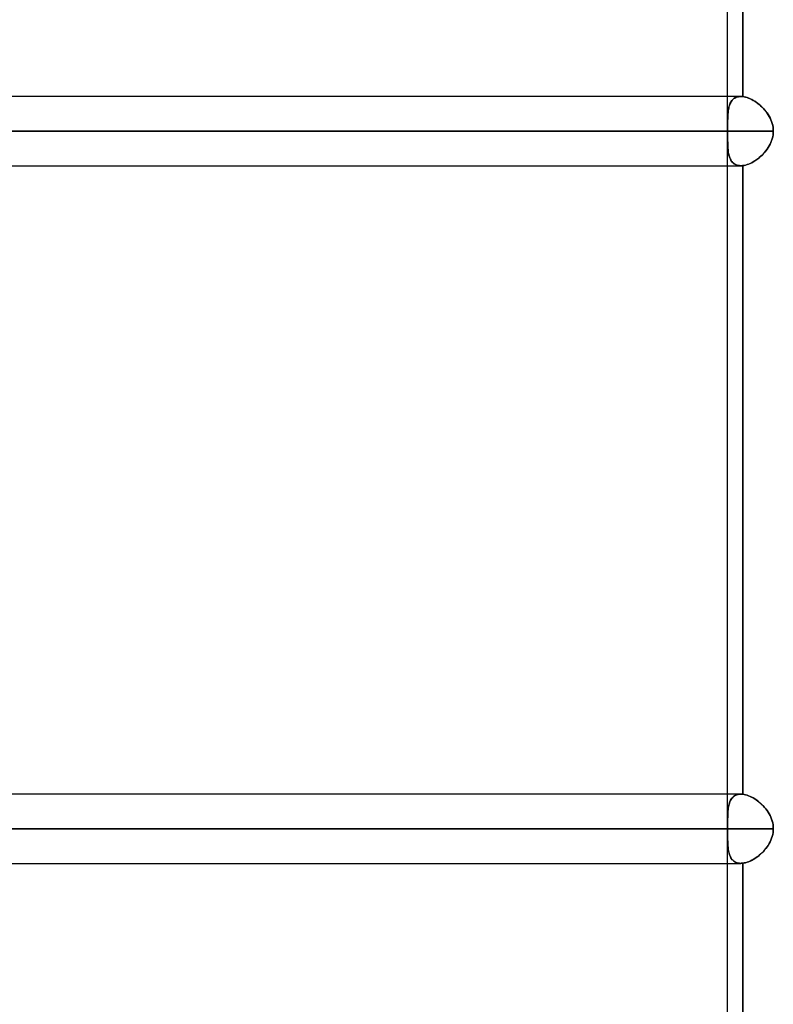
# Model space of a CAD drawing. Header units: millimetres. Extents: x -185 to 185, y -130 to 54.
# Tile 70 of 76: x 83 to 97, y -28 to -10. Entities that reach past the tile are written whole.
import ezdxf

# ---------------------------------------------------------------- set-up
doc = ezdxf.new("R2010")
doc.units = ezdxf.units.MM
doc.layers.add('MAIN-1', color=7, linetype='Continuous')
doc.layers.add('MAIN-2', color=7, linetype='Continuous')

msp = doc.modelspace()

# ---------------------------------------------------------------- linework, layer by layer
at = {"layer": 'MAIN-1'}
for p, q in [((95.81, -11.213), (95.81, 0)), ((96.089, -0.476), (96.089, -11.215)), ((96.053, -11.213), (-96.053, -11.213)), ((96.059, -11.213), (96.053, -11.213)), ((96.064, -11.213), (96.059, -11.213)), ((96.07, -11.213), (96.064, -11.213)), ((96.076, -11.213), (96.07, -11.213)), ((96.083, -11.214), (96.076, -11.213)), ((96.089, -11.215), (96.083, -11.214)), ((96.115, -11.219), (96.089, -11.215)), ((96.142, -11.225), (96.115, -11.219)), ((96.169, -11.233), (96.142, -11.225)), ((96.197, -11.243), (96.169, -11.233)), ((96.225, -11.255), (96.197, -11.243)), ((96.253, -11.268), (96.225, -11.255)), ((96.282, -11.284), (96.253, -11.268)), ((96.31, -11.301), (96.282, -11.284)), ((96.338, -11.32), (96.31, -11.301)), ((96.365, -11.34), (96.338, -11.32)), ((96.392, -11.362), (96.365, -11.34)), ((96.419, -11.385), (96.392, -11.362)), ((96.444, -11.409), (96.419, -11.385)), ((96.469, -11.435), (96.444, -11.409)), ((96.493, -11.461), (96.469, -11.435)), ((96.515, -11.489), (96.493, -11.461)), ((96.537, -11.518), (96.515, -11.489)), ((96.556, -11.548), (96.537, -11.518)), ((96.574, -11.578), (96.556, -11.548)), ((96.591, -11.609), (96.574, -11.578)), ((96.606, -11.641), (96.591, -11.609)), ((96.618, -11.674), (96.606, -11.641)), ((96.629, -11.708), (96.618, -11.674)), ((96.638, -11.742), (96.629, -11.708)), ((96.644, -11.777), (96.638, -11.742)), ((-96.649, -11.848), (96.649, -11.848)), ((96.637, -11.954), (96.644, -11.919)), ((96.648, -11.812), (96.644, -11.777)), ((96.644, -11.919), (96.648, -11.883)), ((96.649, -11.848), (96.648, -11.812)), ((96.648, -11.883), (96.649, -11.848)), ((96.572, -12.12), (96.589, -12.089)), ((96.589, -12.089), (96.605, -12.056)), ((96.605, -12.056), (96.618, -12.023)), ((96.618, -12.023), (96.629, -11.989)), ((96.629, -11.989), (96.637, -11.954)), ((96.442, -12.289), (96.466, -12.263)), ((96.466, -12.263), (96.49, -12.237)), ((96.49, -12.237), (96.512, -12.209)), ((96.512, -12.209), (96.534, -12.181)), ((96.534, -12.181), (96.554, -12.151)), ((96.554, -12.151), (96.572, -12.12)), ((96.141, -12.47), (96.169, -12.462)), ((96.169, -12.462), (96.196, -12.452)), ((96.196, -12.452), (96.224, -12.441)), ((96.224, -12.441), (96.252, -12.427)), ((96.252, -12.427), (96.28, -12.412)), ((96.28, -12.412), (96.308, -12.395)), ((96.308, -12.395), (96.336, -12.377)), ((96.336, -12.377), (96.363, -12.357)), ((96.363, -12.357), (96.39, -12.335)), ((96.39, -12.335), (96.416, -12.313)), ((96.416, -12.313), (96.442, -12.289)), ((-96.053, -12.483), (96.053, -12.483)), ((95.81, -24.013), (95.81, -12.483)), ((96.053, -12.483), (96.059, -12.482)), ((96.059, -12.482), (96.065, -12.482)), ((96.065, -12.482), (96.071, -12.482)), ((96.071, -12.482), (96.077, -12.482)), ((96.077, -12.482), (96.083, -12.481)), ((96.083, -12.481), (96.089, -12.48)), ((96.089, -12.48), (96.115, -12.476)), ((96.089, -12.48), (96.089, -24.015)), ((96.115, -12.476), (96.141, -12.47)), ((96.053, -24.013), (-96.053, -24.013)), ((96.053, -24.013), (96.058, -24.013)), ((96.058, -24.013), (96.063, -24.013)), ((96.063, -24.013), (96.068, -24.013)), ((96.068, -24.013), (96.073, -24.013)), ((96.073, -24.013), (96.078, -24.014)), ((96.078, -24.014), (96.084, -24.014)), ((96.084, -24.014), (96.089, -24.015)), ((96.089, -24.015), (96.114, -24.019)), ((96.114, -24.019), (96.141, -24.024)), ((96.141, -24.024), (96.168, -24.032)), ((96.168, -24.032), (96.195, -24.042)), ((96.195, -24.042), (96.223, -24.054)), ((96.223, -24.054), (96.251, -24.067)), ((96.251, -24.067), (96.279, -24.082)), ((96.279, -24.082), (96.307, -24.099)), ((96.307, -24.099), (96.334, -24.117)), ((96.334, -24.117), (96.361, -24.137)), ((96.361, -24.137), (96.388, -24.158)), ((96.388, -24.158), (96.414, -24.181)), ((96.414, -24.181), (96.44, -24.205)), ((96.44, -24.205), (96.465, -24.23)), ((96.465, -24.23), (96.489, -24.256)), ((96.489, -24.256), (96.511, -24.284)), ((96.511, -24.284), (96.533, -24.313)), ((96.533, -24.313), (96.553, -24.342)), ((96.553, -24.342), (96.572, -24.373)), ((96.572, -24.373), (96.589, -24.405)), ((96.589, -24.405), (96.604, -24.437)), ((96.604, -24.437), (96.617, -24.471)), ((96.617, -24.471), (96.628, -24.505)), ((96.628, -24.505), (96.637, -24.54)), ((96.637, -24.54), (96.644, -24.576)), ((-96.649, -24.648), (96.649, -24.648)), ((96.644, -24.718), (96.638, -24.754)), ((96.644, -24.576), (96.648, -24.612)), ((96.648, -24.683), (96.644, -24.718)), ((96.648, -24.612), (96.649, -24.648)), ((96.649, -24.648), (96.648, -24.683)), ((96.573, -24.92), (96.554, -24.951)), ((96.59, -24.888), (96.573, -24.92)), ((96.605, -24.856), (96.59, -24.888)), ((96.618, -24.823), (96.605, -24.856)), ((96.629, -24.789), (96.618, -24.823)), ((96.638, -24.754), (96.629, -24.789)), ((96.442, -25.089), (96.416, -25.113)), ((96.466, -25.063), (96.442, -25.089)), ((96.49, -25.037), (96.466, -25.063)), ((96.513, -25.009), (96.49, -25.037)), ((96.534, -24.981), (96.513, -25.009)), ((96.554, -24.951), (96.534, -24.981)), ((-96.053, -25.283), (96.053, -25.283)), ((95.81, -36.813), (95.81, -25.283)), ((96.058, -25.282), (96.053, -25.283)), ((96.064, -25.282), (96.058, -25.282)), ((96.07, -25.282), (96.064, -25.282)), ((96.076, -25.282), (96.07, -25.282)), ((96.083, -25.281), (96.076, -25.282)), ((96.089, -25.28), (96.083, -25.281)), ((96.115, -25.276), (96.089, -25.28)), ((96.089, -25.28), (96.089, -36.815)), ((96.141, -25.27), (96.115, -25.276)), ((96.168, -25.262), (96.141, -25.27)), ((96.196, -25.253), (96.168, -25.262)), ((96.224, -25.241), (96.196, -25.253)), ((96.252, -25.227), (96.224, -25.241)), ((96.28, -25.212), (96.252, -25.227)), ((96.308, -25.195), (96.28, -25.212)), ((96.336, -25.177), (96.308, -25.195)), ((96.363, -25.157), (96.336, -25.177)), ((96.39, -25.135), (96.363, -25.157)), ((96.416, -25.113), (96.39, -25.135))]:
    msp.add_line(p, q, dxfattribs=at)
at = {"layer": 'MAIN-2'}
for p, q in [((96.089, -11.215), (96.089, -0.476)), ((95.81, -11.758), (95.81, -11.213)), ((95.842, -11.378), (95.835, -11.401)), ((95.837, -11.395), (95.843, -11.374)), ((95.85, -11.355), (95.842, -11.378)), ((95.843, -11.374), (95.851, -11.355)), ((95.86, -11.334), (95.85, -11.355)), ((95.851, -11.355), (95.858, -11.337)), ((95.858, -11.337), (95.867, -11.319)), ((95.87, -11.314), (95.86, -11.334)), ((95.867, -11.319), (95.877, -11.303)), ((95.882, -11.296), (95.87, -11.314)), ((95.877, -11.303), (95.888, -11.288)), ((95.896, -11.279), (95.882, -11.296)), ((95.888, -11.288), (95.9, -11.274)), ((95.91, -11.264), (95.896, -11.279)), ((95.9, -11.274), (95.913, -11.262)), ((95.926, -11.251), (95.91, -11.264)), ((95.913, -11.262), (95.927, -11.25)), ((95.944, -11.239), (95.926, -11.251)), ((95.927, -11.25), (95.942, -11.241)), ((95.942, -11.241), (95.958, -11.232)), ((95.963, -11.23), (95.944, -11.239)), ((95.958, -11.232), (95.975, -11.225)), ((95.984, -11.222), (95.963, -11.23)), ((95.975, -11.225), (95.993, -11.22)), ((96.005, -11.217), (95.984, -11.222)), ((95.993, -11.22), (96.012, -11.216)), ((96.028, -11.214), (96.005, -11.217)), ((96.012, -11.216), (96.032, -11.213)), ((96.053, -11.213), (96.028, -11.214)), ((96.032, -11.213), (96.053, -11.213)), ((96.053, -11.213), (96.059, -11.213)), ((96.059, -11.213), (96.065, -11.213)), ((96.065, -11.213), (96.071, -11.213)), ((96.071, -11.213), (96.077, -11.213)), ((96.077, -11.213), (96.083, -11.214)), ((96.083, -11.214), (96.089, -11.215)), ((96.089, -11.215), (96.115, -11.219)), ((96.115, -11.219), (96.141, -11.225)), ((96.141, -11.225), (96.169, -11.233)), ((96.169, -11.233), (96.196, -11.243)), ((96.196, -11.243), (96.224, -11.254)), ((96.224, -11.254), (96.252, -11.268)), ((96.252, -11.268), (96.28, -11.283)), ((96.28, -11.283), (96.308, -11.3)), ((96.308, -11.3), (96.336, -11.318)), ((96.336, -11.318), (96.363, -11.338)), ((96.363, -11.338), (96.39, -11.36)), ((96.39, -11.36), (96.416, -11.382)), ((95.812, -11.587), (95.813, -11.561)), ((95.815, -11.534), (95.813, -11.563)), ((95.813, -11.561), (95.815, -11.535)), ((95.818, -11.506), (95.815, -11.534)), ((95.815, -11.535), (95.817, -11.51)), ((95.817, -11.51), (95.82, -11.485)), ((95.821, -11.478), (95.818, -11.506)), ((95.82, -11.485), (95.823, -11.461)), ((95.825, -11.452), (95.821, -11.478)), ((95.823, -11.461), (95.827, -11.438)), ((95.83, -11.426), (95.825, -11.452)), ((95.827, -11.438), (95.832, -11.416)), ((95.835, -11.401), (95.83, -11.426)), ((95.832, -11.416), (95.837, -11.395)), ((96.416, -11.382), (96.442, -11.406)), ((96.442, -11.406), (96.466, -11.432)), ((96.466, -11.432), (96.49, -11.458)), ((96.49, -11.458), (96.512, -11.486)), ((96.512, -11.486), (96.534, -11.514)), ((96.534, -11.514), (96.554, -11.544)), ((96.554, -11.544), (96.572, -11.575)), ((95.811, -11.625), (95.81, -11.657)), ((95.81, -11.67), (95.811, -11.642)), ((95.81, -11.657), (95.81, -11.69)), ((95.81, -11.698), (95.81, -11.67)), ((95.81, -11.69), (95.81, -11.723)), ((95.81, -11.727), (95.81, -11.698)), ((95.81, -11.723), (95.81, -11.757)), ((95.81, -11.757), (95.81, -11.727)), ((95.811, -11.614), (95.812, -11.587)), ((95.812, -11.594), (95.811, -11.625)), ((95.811, -11.642), (95.811, -11.614)), ((95.813, -11.563), (95.812, -11.594)), ((96.572, -11.575), (96.589, -11.606)), ((96.589, -11.606), (96.605, -11.639)), ((96.605, -11.639), (96.618, -11.672)), ((96.618, -11.672), (96.629, -11.706)), ((96.629, -11.706), (96.637, -11.741)), ((96.637, -11.741), (96.644, -11.776)), ((96.649, -11.848), (-96.649, -11.848)), ((-95.81, -11.848), (95.81, -11.848)), ((95.81, -11.848), (-95.81, -11.848)), ((95.81, -11.772), (95.81, -11.757)), ((95.81, -11.757), (95.81, -11.772)), ((95.81, -11.787), (95.81, -11.772)), ((95.81, -11.772), (95.81, -11.787)), ((95.81, -11.802), (95.81, -11.787)), ((95.81, -11.787), (95.81, -11.802)), ((95.81, -11.817), (95.81, -11.802)), ((95.81, -11.802), (95.81, -11.817)), ((95.81, -11.832), (95.81, -11.817)), ((95.81, -11.817), (95.81, -11.832)), ((95.81, -11.848), (95.81, -11.832)), ((95.81, -11.832), (95.81, -11.848)), ((95.81, -11.848), (95.81, -11.863)), ((95.81, -11.863), (95.81, -11.848)), ((95.81, -11.863), (95.81, -11.878)), ((95.81, -11.878), (95.81, -11.863)), ((95.81, -11.878), (95.81, -11.893)), ((95.81, -11.893), (95.81, -11.878)), ((95.81, -11.893), (95.81, -11.908)), ((95.81, -11.908), (95.81, -11.893)), ((95.81, -11.908), (95.81, -11.923)), ((95.81, -11.923), (95.81, -11.908)), ((95.81, -11.938), (95.81, -11.923)), ((96.644, -11.918), (96.638, -11.953)), ((96.644, -11.776), (96.648, -11.812)), ((96.648, -11.883), (96.644, -11.918)), ((96.648, -11.812), (96.649, -11.848)), ((96.649, -11.848), (96.648, -11.883)), ((95.81, -11.923), (95.81, -11.938)), ((95.81, -12.483), (95.81, -11.937)), ((95.81, -11.938), (95.81, -11.968)), ((95.81, -11.972), (95.81, -11.938)), ((95.81, -11.968), (95.81, -11.997)), ((95.81, -12.005), (95.81, -11.972)), ((95.81, -11.997), (95.81, -12.025)), ((95.81, -12.038), (95.81, -12.005)), ((95.81, -12.025), (95.811, -12.053)), ((95.811, -12.07), (95.81, -12.038)), ((95.811, -12.053), (95.811, -12.081)), ((95.812, -12.101), (95.811, -12.07)), ((95.811, -12.081), (95.812, -12.108)), ((95.813, -12.132), (95.812, -12.101)), ((96.591, -12.086), (96.574, -12.117)), ((96.606, -12.054), (96.591, -12.086)), ((96.618, -12.021), (96.606, -12.054)), ((96.629, -11.987), (96.618, -12.021)), ((96.638, -11.953), (96.629, -11.987)), ((95.812, -12.108), (95.813, -12.134)), ((95.815, -12.161), (95.813, -12.132)), ((95.813, -12.134), (95.815, -12.16)), ((95.815, -12.16), (95.817, -12.185)), ((95.818, -12.189), (95.815, -12.161)), ((95.817, -12.185), (95.82, -12.21)), ((95.821, -12.217), (95.818, -12.189)), ((95.82, -12.21), (95.823, -12.234)), ((95.825, -12.243), (95.821, -12.217)), ((95.823, -12.234), (95.827, -12.257)), ((95.83, -12.269), (95.825, -12.243)), ((95.827, -12.257), (95.832, -12.279)), ((95.835, -12.294), (95.83, -12.269)), ((95.832, -12.279), (95.837, -12.3)), ((96.469, -12.26), (96.444, -12.286)), ((96.493, -12.234), (96.469, -12.26)), ((96.515, -12.206), (96.493, -12.234)), ((96.537, -12.177), (96.515, -12.206)), ((96.556, -12.147), (96.537, -12.177)), ((96.574, -12.117), (96.556, -12.147)), ((95.842, -12.317), (95.835, -12.294)), ((95.837, -12.3), (95.843, -12.321)), ((95.85, -12.34), (95.842, -12.317)), ((95.843, -12.321), (95.851, -12.34)), ((95.86, -12.361), (95.85, -12.34)), ((95.851, -12.34), (95.859, -12.358)), ((95.859, -12.358), (95.867, -12.376)), ((95.87, -12.381), (95.86, -12.361)), ((95.867, -12.376), (95.877, -12.392)), ((95.882, -12.399), (95.87, -12.381)), ((95.877, -12.392), (95.888, -12.407)), ((95.896, -12.416), (95.882, -12.399)), ((95.888, -12.407), (95.9, -12.421)), ((95.91, -12.431), (95.896, -12.416)), ((95.9, -12.421), (95.913, -12.433)), ((95.926, -12.444), (95.91, -12.431)), ((95.913, -12.433), (95.927, -12.445)), ((95.944, -12.456), (95.926, -12.444)), ((95.927, -12.445), (95.942, -12.454)), ((95.942, -12.454), (95.958, -12.463)), ((95.963, -12.465), (95.944, -12.456)), ((95.958, -12.463), (95.975, -12.47)), ((95.984, -12.473), (95.963, -12.465)), ((96.169, -12.462), (96.142, -12.47)), ((96.197, -12.452), (96.169, -12.462)), ((96.225, -12.44), (96.197, -12.452)), ((96.253, -12.427), (96.225, -12.44)), ((96.282, -12.411), (96.253, -12.427)), ((96.31, -12.394), (96.282, -12.411)), ((96.338, -12.375), (96.31, -12.394)), ((96.365, -12.355), (96.338, -12.375)), ((96.392, -12.333), (96.365, -12.355)), ((96.419, -12.31), (96.392, -12.333)), ((96.444, -12.286), (96.419, -12.31)), ((95.975, -12.47), (95.993, -12.475)), ((96.005, -12.478), (95.984, -12.473)), ((95.993, -12.475), (96.012, -12.479)), ((96.028, -12.481), (96.005, -12.478)), ((96.012, -12.479), (96.032, -12.482)), ((96.053, -12.483), (96.028, -12.481)), ((96.032, -12.482), (96.053, -12.483)), ((96.059, -12.482), (96.053, -12.483)), ((96.064, -12.482), (96.059, -12.482)), ((96.07, -12.482), (96.064, -12.482)), ((96.076, -12.482), (96.07, -12.482)), ((96.083, -12.481), (96.076, -12.482)), ((96.089, -12.48), (96.083, -12.481)), ((96.115, -12.476), (96.089, -12.48)), ((96.089, -24.015), (96.089, -12.48)), ((96.142, -12.47), (96.115, -12.476)), ((95.81, -24.558), (95.81, -24.013)), ((95.969, -24.027), (95.951, -24.035)), ((95.958, -24.032), (95.98, -24.024)), ((95.989, -24.021), (95.969, -24.027)), ((95.98, -24.024), (96.003, -24.017)), ((96.009, -24.016), (95.989, -24.021)), ((96.003, -24.017), (96.027, -24.014)), ((96.03, -24.013), (96.009, -24.016)), ((96.027, -24.014), (96.053, -24.013)), ((96.053, -24.013), (96.03, -24.013)), ((96.058, -24.013), (96.053, -24.013)), ((96.063, -24.013), (96.058, -24.013)), ((96.068, -24.013), (96.063, -24.013)), ((96.073, -24.013), (96.068, -24.013)), ((96.078, -24.014), (96.073, -24.013)), ((96.084, -24.014), (96.078, -24.014)), ((96.089, -24.015), (96.084, -24.014)), ((96.115, -24.019), (96.089, -24.015)), ((96.141, -24.025), (96.115, -24.019)), ((96.168, -24.033), (96.141, -24.025)), ((95.83, -24.224), (95.836, -24.197)), ((95.836, -24.199), (95.83, -24.222)), ((95.836, -24.197), (95.844, -24.172)), ((95.843, -24.177), (95.836, -24.199)), ((95.85, -24.156), (95.843, -24.177)), ((95.844, -24.172), (95.853, -24.149)), ((95.859, -24.136), (95.85, -24.156)), ((95.853, -24.149), (95.864, -24.126)), ((95.868, -24.118), (95.859, -24.136)), ((95.864, -24.126), (95.875, -24.106)), ((95.879, -24.1), (95.868, -24.118)), ((95.875, -24.106), (95.889, -24.087)), ((95.891, -24.084), (95.879, -24.1)), ((95.889, -24.087), (95.904, -24.07)), ((95.904, -24.07), (95.891, -24.084)), ((95.904, -24.07), (95.92, -24.056)), ((95.919, -24.057), (95.904, -24.07)), ((95.934, -24.045), (95.919, -24.057)), ((95.92, -24.056), (95.938, -24.043)), ((95.951, -24.035), (95.934, -24.045)), ((95.938, -24.043), (95.958, -24.032)), ((96.196, -24.042), (96.168, -24.033)), ((96.224, -24.054), (96.196, -24.042)), ((96.252, -24.068), (96.224, -24.054)), ((96.28, -24.083), (96.252, -24.068)), ((96.308, -24.1), (96.28, -24.083)), ((96.335, -24.118), (96.308, -24.1)), ((96.363, -24.138), (96.335, -24.118)), ((96.39, -24.159), (96.363, -24.138)), ((96.416, -24.182), (96.39, -24.159)), ((96.441, -24.206), (96.416, -24.182)), ((96.466, -24.231), (96.441, -24.206)), ((95.813, -24.376), (95.811, -24.404)), ((95.811, -24.411), (95.813, -24.377)), ((95.813, -24.377), (95.814, -24.344)), ((95.814, -24.348), (95.813, -24.376)), ((95.814, -24.344), (95.817, -24.312)), ((95.816, -24.322), (95.814, -24.348)), ((95.819, -24.296), (95.816, -24.322)), ((95.817, -24.312), (95.82, -24.281)), ((95.822, -24.27), (95.819, -24.296)), ((95.82, -24.281), (95.825, -24.252)), ((95.826, -24.246), (95.822, -24.27)), ((95.825, -24.252), (95.83, -24.224)), ((95.83, -24.222), (95.826, -24.246)), ((96.489, -24.257), (96.466, -24.231)), ((96.512, -24.285), (96.489, -24.257)), ((96.534, -24.314), (96.512, -24.285)), ((96.554, -24.343), (96.534, -24.314)), ((96.572, -24.374), (96.554, -24.343)), ((96.589, -24.406), (96.572, -24.374)), ((95.81, -24.446), (95.811, -24.411)), ((95.811, -24.434), (95.81, -24.464)), ((95.81, -24.482), (95.81, -24.446)), ((95.81, -24.464), (95.81, -24.494)), ((95.81, -24.519), (95.81, -24.482)), ((95.81, -24.494), (95.81, -24.526)), ((95.81, -24.557), (95.81, -24.519)), ((95.81, -24.526), (95.81, -24.558)), ((95.81, -24.572), (95.81, -24.557)), ((95.81, -24.558), (95.81, -24.572)), ((95.811, -24.404), (95.811, -24.434)), ((96.604, -24.438), (96.589, -24.406)), ((96.617, -24.472), (96.604, -24.438)), ((96.629, -24.506), (96.617, -24.472)), ((96.637, -24.541), (96.629, -24.506)), ((96.644, -24.576), (96.637, -24.541)), ((96.649, -24.648), (-96.649, -24.648)), ((95.81, -24.648), (-95.81, -24.648)), ((35.176, -24.648), (95.81, -24.648)), ((95.81, -24.572), (95.81, -24.587)), ((95.81, -24.587), (95.81, -24.572)), ((95.81, -24.587), (95.81, -24.602)), ((95.81, -24.602), (95.81, -24.587)), ((95.81, -24.602), (95.81, -24.617)), ((95.81, -24.617), (95.81, -24.602)), ((95.81, -24.617), (95.81, -24.632)), ((95.81, -24.632), (95.81, -24.617)), ((95.81, -24.632), (95.81, -24.648)), ((95.81, -24.648), (95.81, -24.632)), ((95.81, -24.663), (95.81, -24.648)), ((95.81, -24.648), (95.81, -24.663)), ((95.81, -24.678), (95.81, -24.663)), ((95.81, -24.663), (95.81, -24.678)), ((95.81, -24.693), (95.81, -24.678)), ((95.81, -24.678), (95.81, -24.693)), ((95.81, -24.708), (95.81, -24.693)), ((95.81, -24.693), (95.81, -24.708)), ((95.81, -24.723), (95.81, -24.708)), ((95.81, -24.708), (95.81, -24.723)), ((95.81, -24.738), (95.81, -24.723)), ((95.81, -24.723), (95.81, -24.738)), ((95.81, -25.283), (95.81, -24.737)), ((95.81, -24.772), (95.81, -24.738)), ((95.81, -24.738), (95.81, -24.768)), ((96.638, -24.754), (96.644, -24.719)), ((96.648, -24.612), (96.644, -24.576)), ((96.644, -24.719), (96.648, -24.683)), ((96.649, -24.648), (96.648, -24.612)), ((96.648, -24.683), (96.649, -24.648)), ((95.81, -24.768), (95.81, -24.797)), ((95.81, -24.806), (95.81, -24.772)), ((95.81, -24.797), (95.81, -24.825)), ((95.81, -24.839), (95.81, -24.806)), ((95.81, -24.825), (95.81, -24.853)), ((95.811, -24.871), (95.81, -24.839)), ((95.81, -24.853), (95.811, -24.881)), ((95.812, -24.903), (95.811, -24.871)), ((95.811, -24.881), (95.812, -24.907)), ((95.813, -24.933), (95.812, -24.903)), ((95.812, -24.907), (95.813, -24.933)), ((96.554, -24.952), (96.572, -24.921)), ((96.572, -24.921), (96.589, -24.889)), ((96.589, -24.889), (96.604, -24.857)), ((96.604, -24.857), (96.618, -24.823)), ((96.618, -24.823), (96.629, -24.789)), ((96.629, -24.789), (96.638, -24.754)), ((95.815, -24.963), (95.813, -24.933)), ((95.813, -24.933), (95.815, -24.959)), ((95.815, -24.959), (95.817, -24.984)), ((95.818, -24.991), (95.815, -24.963)), ((95.817, -24.984), (95.82, -25.008)), ((95.821, -25.018), (95.818, -24.991)), ((95.82, -25.008), (95.823, -25.032)), ((95.825, -25.045), (95.821, -25.018)), ((95.823, -25.032), (95.827, -25.055)), ((95.83, -25.07), (95.825, -25.045)), ((95.827, -25.055), (95.831, -25.077)), ((95.836, -25.095), (95.83, -25.07)), ((95.831, -25.077), (95.837, -25.099)), ((95.843, -25.119), (95.836, -25.095)), ((95.837, -25.099), (95.843, -25.119)), ((96.415, -25.113), (96.441, -25.089)), ((96.441, -25.089), (96.466, -25.064)), ((96.466, -25.064), (96.489, -25.038)), ((96.489, -25.038), (96.512, -25.01)), ((96.512, -25.01), (96.533, -24.981)), ((96.533, -24.981), (96.554, -24.952)), ((95.851, -25.141), (95.843, -25.119)), ((95.843, -25.119), (95.85, -25.139)), ((95.85, -25.139), (95.858, -25.157)), ((95.86, -25.162), (95.851, -25.141)), ((95.858, -25.157), (95.867, -25.175)), ((95.871, -25.182), (95.86, -25.162)), ((95.867, -25.175), (95.877, -25.191)), ((95.883, -25.2), (95.871, -25.182)), ((95.877, -25.191), (95.887, -25.206)), ((95.896, -25.217), (95.883, -25.2)), ((95.887, -25.206), (95.899, -25.22)), ((95.911, -25.232), (95.896, -25.217)), ((95.899, -25.22), (95.912, -25.233)), ((95.927, -25.245), (95.911, -25.232)), ((95.912, -25.233), (95.926, -25.244)), ((95.926, -25.244), (95.941, -25.254)), ((95.945, -25.256), (95.927, -25.245)), ((95.941, -25.254), (95.957, -25.263)), ((95.964, -25.265), (95.945, -25.256)), ((95.957, -25.263), (95.974, -25.27)), ((95.984, -25.273), (95.964, -25.265)), ((95.974, -25.27), (95.993, -25.275)), ((96.006, -25.278), (95.984, -25.273)), ((95.993, -25.275), (96.012, -25.279)), ((96.029, -25.281), (96.006, -25.278)), ((96.012, -25.279), (96.032, -25.282)), ((96.053, -25.283), (96.029, -25.281)), ((96.032, -25.282), (96.053, -25.283)), ((96.053, -25.283), (96.059, -25.282)), ((96.059, -25.282), (96.065, -25.282)), ((96.065, -25.282), (96.071, -25.282)), ((96.071, -25.282), (96.077, -25.282)), ((96.077, -25.282), (96.083, -25.281)), ((96.083, -25.281), (96.089, -25.28)), ((96.089, -25.28), (96.114, -25.276)), ((96.089, -36.815), (96.089, -25.28)), ((96.114, -25.276), (96.141, -25.27)), ((96.141, -25.27), (96.168, -25.263)), ((96.168, -25.263), (96.196, -25.253)), ((96.196, -25.253), (96.223, -25.241)), ((96.223, -25.241), (96.251, -25.228)), ((96.251, -25.228), (96.279, -25.212)), ((96.279, -25.212), (96.307, -25.196)), ((96.307, -25.196), (96.335, -25.177)), ((96.335, -25.177), (96.362, -25.157)), ((96.362, -25.157), (96.389, -25.136)), ((96.389, -25.136), (96.415, -25.113))]:
    msp.add_line(p, q, dxfattribs=at)

doc.saveas('drawing.dxf')
